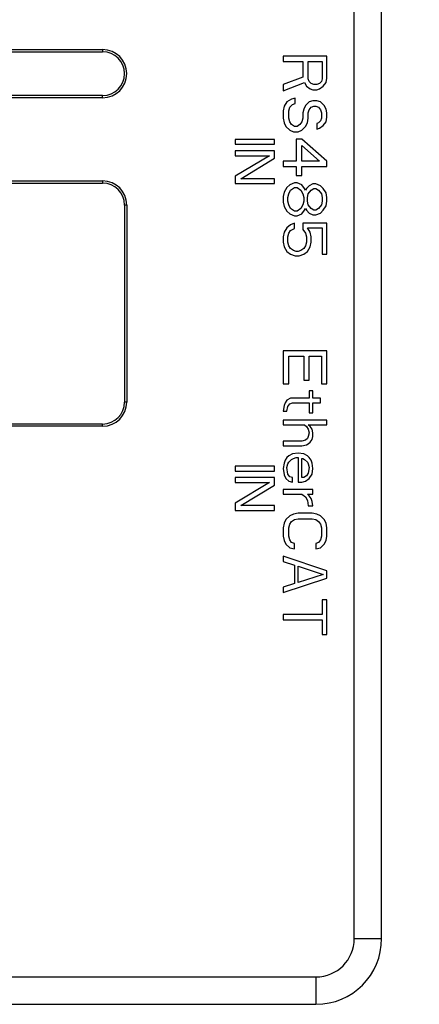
# Model space of a CAD drawing. Header units: millimetres. Extents: x 2798 to 3316, y 1544 to 1917.
# Tile 12 of 20: x 2943.5 to 2952.64, y 1600.08 to 1622.56. Entities that reach past the tile are written whole.
import ezdxf

# ---------------------------------------------------------------- set-up
doc = ezdxf.new("R2010")
doc.units = ezdxf.units.MM
doc.styles.get("Standard").update_dxf_attribs({"font": 'arial_0.ttf'})
doc.dimstyles.get("Standard").update_dxf_attribs({"dimtxt": 5, "dimasz": 5, "dimexe": 0.18, "dimexo": 0.0625, "dimgap": 0.09, "dimtad": 0, "dimdec": 1, "dimzin": 0, "dimdsep": 46, "dimtxsty": 'Standard', "dimblk2": 'NONE', "dimcen": 0.09, "dimadec": 0, "dimazin": 0, "dimtfac": 1, "dimtdec": 1, "dimtofl": 0, "dimtmove": 0, "dimatfit": 3, "dimfxl": 1, "dimtolj": 1, "dimtzin": 0, "dimarcsym": 0})

# ---------------------------------------------------------------- blocks, each defined once
blk = doc.blocks.new('*D292')
at = {"color": 0, "lineweight": -2}
for p, q in [((2985.979, 1678.283), (2985.979, 1683.283)), ((2948.872, 1673.283), (2986.159, 1673.283)), ((2946.145, 1629.081), (2986.159, 1629.081)), ((2985.979, 1624.081), (2985.979, 1619.081))]:
    blk.add_line(p, q, dxfattribs=at)
at = {"color": 0}
for points in [[(2985.146, 1678.283), (2986.813, 1678.283), (2985.979, 1673.283)], [(2986.813, 1624.081), (2985.146, 1624.081), (2985.979, 1629.081)]]:
    blk.add_solid(points, dxfattribs=at)
at = {"layer": 'Defpoints', "color": 0}
for p in [(2948.809, 1673.283), (2946.083, 1629.081), (2985.979, 1629.081)]:
    blk.add_point(p, dxfattribs=at)
at = {"color": 0, "insert": (2985.979, 1650.629), "char_height": 5, "attachment_point": 5, "rotation": 90}
blk.add_mtext('\\A1;\\fArial|b0|i0|c0|p34;500{\\H0.7x;\\S+20^ -0;}(\\f宋体|b0|i0|c134|p34;线长）', dxfattribs=at)
blk = doc.blocks.new('_None')

msp = doc.modelspace()

# ---------------------------------------------------------------- linework, layer by layer
at = {"color": 7, "linetype": 'Continuous'}
for p, q in [((2951.15, 1601.581), (2951.15, 1625.232)), ((2951.775, 1601.581), (2951.775, 1625.232)), ((2936.15, 1621.881), (2945.4, 1621.881)), ((2945.4, 1621.881), (2945.4, 1621.831)), ((2936.15, 1621.831), (2945.4, 1621.831)), ((2950.525, 1621.731), (2949.525, 1621.731)), ((2949.525, 1621.731), (2949.525, 1621.606)), ((2950.525, 1621.231), (2950.525, 1621.731)), ((2949.525, 1621.606), (2949.972, 1621.606)), ((2949.972, 1621.606), (2949.972, 1621.252)), ((2950.1, 1621.606), (2950.419, 1621.606)), ((2950.1, 1621.21), (2950.1, 1621.606)), ((2950.419, 1621.606), (2950.419, 1621.21)), ((2949.972, 1621.252), (2949.525, 1621.085)), ((2950.121, 1621.148), (2950.1, 1621.21)), ((2950.419, 1621.21), (2950.398, 1621.148)), ((2950.504, 1621.127), (2950.525, 1621.231)), ((2949.525, 1620.939), (2950.015, 1621.127)), ((2949.525, 1621.085), (2949.525, 1620.939)), ((2950.015, 1621.127), (2950.057, 1621.044)), ((2950.057, 1621.044), (2950.142, 1620.981)), ((2950.164, 1621.106), (2950.121, 1621.148)), ((2950.142, 1620.981), (2950.206, 1620.96)), ((2950.228, 1621.085), (2950.164, 1621.106)), ((2950.206, 1620.96), (2950.291, 1620.96)), ((2950.291, 1621.085), (2950.228, 1621.085)), ((2950.355, 1621.106), (2950.291, 1621.085)), ((2950.291, 1620.96), (2950.355, 1620.981)), ((2950.398, 1621.148), (2950.355, 1621.106)), ((2950.355, 1620.981), (2950.44, 1621.044)), ((2950.44, 1621.044), (2950.504, 1621.127)), ((2945.4, 1620.831), (2936.15, 1620.831)), ((2945.4, 1620.781), (2936.15, 1620.781)), ((2945.4, 1620.781), (2945.4, 1620.831)), ((2949.717, 1620.752), (2949.611, 1620.689)), ((2949.802, 1620.773), (2949.717, 1620.752)), ((2949.802, 1620.648), (2949.802, 1620.773)), ((2949.547, 1620.585), (2949.525, 1620.481)), ((2949.611, 1620.689), (2949.547, 1620.585)), ((2949.653, 1620.481), (2949.674, 1620.564)), ((2949.674, 1620.564), (2949.738, 1620.627)), ((2949.738, 1620.627), (2949.802, 1620.648)), ((2949.994, 1620.523), (2949.972, 1620.439)), ((2950.036, 1620.606), (2949.994, 1620.523)), ((2950.121, 1620.689), (2950.036, 1620.606)), ((2950.1, 1620.439), (2950.121, 1620.502)), ((2950.206, 1620.71), (2950.121, 1620.689)), ((2950.121, 1620.502), (2950.164, 1620.564)), ((2950.164, 1620.564), (2950.228, 1620.585)), ((2950.291, 1620.71), (2950.206, 1620.71)), ((2950.228, 1620.585), (2950.27, 1620.585)), ((2950.27, 1620.585), (2950.334, 1620.564)), ((2950.376, 1620.689), (2950.291, 1620.71)), ((2950.334, 1620.564), (2950.376, 1620.502)), ((2950.462, 1620.606), (2950.376, 1620.689)), ((2950.376, 1620.502), (2950.398, 1620.439)), ((2950.504, 1620.523), (2950.462, 1620.606)), ((2950.525, 1620.439), (2950.504, 1620.523)), ((2949.525, 1620.481), (2949.525, 1620.314)), ((2949.525, 1620.314), (2949.547, 1620.21)), ((2949.653, 1620.314), (2949.653, 1620.481)), ((2949.674, 1620.231), (2949.653, 1620.314)), ((2949.972, 1620.314), (2949.951, 1620.231)), ((2949.972, 1620.439), (2949.972, 1620.314)), ((2950.079, 1620.21), (2950.1, 1620.314)), ((2950.1, 1620.314), (2950.1, 1620.439)), ((2950.398, 1620.314), (2950.376, 1620.252)), ((2950.398, 1620.439), (2950.398, 1620.314)), ((2950.504, 1620.231), (2950.525, 1620.335)), ((2950.525, 1620.335), (2950.525, 1620.439)), ((2949.547, 1620.21), (2949.589, 1620.127)), ((2949.589, 1620.127), (2949.674, 1620.044)), ((2949.717, 1620.169), (2949.674, 1620.231)), ((2949.674, 1620.044), (2949.759, 1620.002)), ((2949.781, 1620.127), (2949.717, 1620.169)), ((2949.845, 1620.127), (2949.781, 1620.127)), ((2949.908, 1620.169), (2949.845, 1620.127)), ((2949.866, 1620.002), (2949.951, 1620.044)), ((2949.951, 1620.231), (2949.908, 1620.169)), ((2949.951, 1620.044), (2950.036, 1620.127)), ((2950.036, 1620.127), (2950.079, 1620.21)), ((2950.334, 1620.21), (2950.291, 1620.189)), ((2950.291, 1620.189), (2950.291, 1620.064)), ((2950.291, 1620.064), (2950.355, 1620.085)), ((2950.376, 1620.252), (2950.334, 1620.21)), ((2950.355, 1620.085), (2950.44, 1620.148)), ((2950.44, 1620.148), (2950.504, 1620.231)), ((2949.325, 1619.831), (2948.425, 1619.831)), ((2948.425, 1619.831), (2948.425, 1619.719)), ((2949.325, 1619.719), (2949.325, 1619.831)), ((2949.759, 1620.002), (2949.866, 1620.002)), ((2949.951, 1619.835), (2949.823, 1619.835)), ((2949.823, 1619.835), (2949.823, 1619.335)), ((2950.525, 1619.335), (2949.951, 1619.835)), ((2948.425, 1619.719), (2949.325, 1619.719)), ((2949.951, 1619.689), (2950.355, 1619.335)), ((2949.951, 1619.335), (2949.951, 1619.689)), ((2949.325, 1619.569), (2948.425, 1619.569)), ((2948.425, 1619.569), (2948.425, 1619.456)), ((2948.425, 1619.456), (2949.211, 1619.456)), ((2949.211, 1619.456), (2948.425, 1618.987)), ((2948.559, 1618.931), (2949.325, 1619.4)), ((2949.325, 1619.4), (2949.325, 1619.569)), ((2949.823, 1619.335), (2949.525, 1619.335)), ((2949.525, 1619.335), (2949.525, 1619.21)), ((2949.525, 1619.21), (2949.823, 1619.21)), ((2949.823, 1619.21), (2949.823, 1619.002)), ((2950.355, 1619.335), (2949.951, 1619.335)), ((2949.951, 1619.21), (2950.525, 1619.21)), ((2949.951, 1619.002), (2949.951, 1619.21)), ((2950.525, 1619.21), (2950.525, 1619.335)), ((2948.425, 1618.987), (2948.425, 1618.819)), ((2949.325, 1618.931), (2948.559, 1618.931)), ((2949.325, 1618.819), (2949.325, 1618.931)), ((2949.823, 1619.002), (2949.951, 1619.002)), ((2936.15, 1618.881), (2945.4, 1618.881)), ((2936.15, 1618.831), (2945.4, 1618.831)), ((2945.4, 1618.881), (2945.4, 1618.831)), ((2948.425, 1618.819), (2949.325, 1618.819)), ((2949.611, 1618.731), (2949.547, 1618.627)), ((2949.674, 1618.794), (2949.611, 1618.731)), ((2949.781, 1618.835), (2949.674, 1618.794)), ((2949.696, 1618.669), (2949.781, 1618.731)), ((2949.845, 1618.835), (2949.781, 1618.835)), ((2949.781, 1618.731), (2949.845, 1618.731)), ((2949.951, 1618.794), (2949.845, 1618.835)), ((2949.845, 1618.731), (2949.93, 1618.669)), ((2950.015, 1618.71), (2949.951, 1618.794)), ((2950.036, 1618.669), (2950.015, 1618.71)), ((2950.057, 1618.71), (2950.036, 1618.669)), ((2950.121, 1618.773), (2950.057, 1618.71)), ((2950.206, 1618.814), (2950.121, 1618.773)), ((2950.164, 1618.669), (2950.228, 1618.71)), ((2950.27, 1618.814), (2950.206, 1618.814)), ((2950.228, 1618.71), (2950.27, 1618.71)), ((2950.376, 1618.773), (2950.27, 1618.814)), ((2950.27, 1618.71), (2950.334, 1618.669)), ((2950.44, 1618.71), (2950.376, 1618.773)), ((2950.504, 1618.606), (2950.44, 1618.71)), ((2949.547, 1618.627), (2949.525, 1618.523)), ((2949.525, 1618.523), (2949.525, 1618.398)), ((2949.632, 1618.502), (2949.653, 1618.585)), ((2949.632, 1618.419), (2949.632, 1618.502)), ((2949.653, 1618.585), (2949.696, 1618.669)), ((2949.93, 1618.669), (2949.972, 1618.585)), ((2949.972, 1618.585), (2949.994, 1618.502)), ((2949.994, 1618.502), (2949.994, 1618.419)), ((2950.079, 1618.502), (2950.1, 1618.585)), ((2950.079, 1618.419), (2950.079, 1618.502)), ((2950.1, 1618.585), (2950.164, 1618.669)), ((2950.334, 1618.669), (2950.398, 1618.585)), ((2950.398, 1618.585), (2950.419, 1618.502)), ((2950.419, 1618.502), (2950.419, 1618.419)), ((2950.525, 1618.502), (2950.504, 1618.606)), ((2950.525, 1618.419), (2950.525, 1618.502)), ((2945.95, 1618.331), (2945.9, 1618.331)), ((2945.9, 1618.331), (2945.9, 1613.831)), ((2945.95, 1618.331), (2945.95, 1613.831)), ((2949.525, 1618.398), (2949.547, 1618.294)), ((2949.547, 1618.294), (2949.611, 1618.189)), ((2949.653, 1618.335), (2949.632, 1618.419)), ((2949.696, 1618.252), (2949.653, 1618.335)), ((2949.781, 1618.189), (2949.696, 1618.252)), ((2949.93, 1618.252), (2949.845, 1618.189)), ((2949.972, 1618.335), (2949.93, 1618.252)), ((2949.994, 1618.419), (2949.972, 1618.335)), ((2950.015, 1618.21), (2950.036, 1618.252)), ((2950.036, 1618.252), (2950.057, 1618.21)), ((2950.1, 1618.335), (2950.079, 1618.419)), ((2950.164, 1618.252), (2950.1, 1618.335)), ((2950.228, 1618.21), (2950.164, 1618.252)), ((2950.334, 1618.252), (2950.27, 1618.21)), ((2950.398, 1618.335), (2950.334, 1618.252)), ((2950.419, 1618.419), (2950.398, 1618.335)), ((2950.44, 1618.21), (2950.504, 1618.314)), ((2950.504, 1618.314), (2950.525, 1618.419)), ((2949.611, 1618.189), (2949.674, 1618.127)), ((2949.674, 1618.127), (2949.781, 1618.085)), ((2949.845, 1618.189), (2949.781, 1618.189)), ((2949.781, 1618.085), (2949.845, 1618.085)), ((2949.845, 1618.085), (2949.951, 1618.127)), ((2949.951, 1618.127), (2950.015, 1618.21)), ((2950.057, 1618.21), (2950.121, 1618.148)), ((2950.121, 1618.148), (2950.206, 1618.106)), ((2950.206, 1618.106), (2950.27, 1618.106)), ((2950.27, 1618.21), (2950.228, 1618.21)), ((2950.27, 1618.106), (2950.376, 1618.148)), ((2950.376, 1618.148), (2950.44, 1618.21)), ((2949.611, 1617.814), (2949.547, 1617.71)), ((2949.696, 1617.877), (2949.611, 1617.814)), ((2949.781, 1617.919), (2949.696, 1617.877)), ((2949.696, 1617.752), (2949.781, 1617.794)), ((2949.781, 1617.794), (2949.781, 1617.919)), ((2950.525, 1617.919), (2949.972, 1617.919)), ((2949.972, 1617.919), (2949.972, 1617.773)), ((2950.079, 1617.814), (2950.419, 1617.814)), ((2950.142, 1617.71), (2950.079, 1617.814)), ((2950.419, 1617.814), (2950.419, 1617.21)), ((2950.525, 1617.21), (2950.525, 1617.919)), ((2949.547, 1617.71), (2949.525, 1617.606)), ((2949.525, 1617.606), (2949.525, 1617.481)), ((2949.632, 1617.606), (2949.653, 1617.689)), ((2949.632, 1617.481), (2949.632, 1617.606)), ((2949.653, 1617.689), (2949.696, 1617.752)), ((2949.972, 1617.773), (2950.036, 1617.689)), ((2950.036, 1617.689), (2950.057, 1617.606)), ((2950.057, 1617.606), (2950.057, 1617.481)), ((2950.164, 1617.606), (2950.142, 1617.71)), ((2950.164, 1617.481), (2950.164, 1617.606)), ((2949.525, 1617.481), (2949.547, 1617.377)), ((2949.547, 1617.377), (2949.611, 1617.273)), ((2949.653, 1617.398), (2949.632, 1617.481)), ((2949.696, 1617.335), (2949.653, 1617.398)), ((2950.036, 1617.398), (2949.994, 1617.335)), ((2950.057, 1617.481), (2950.036, 1617.398)), ((2950.079, 1617.273), (2950.142, 1617.377)), ((2950.142, 1617.377), (2950.164, 1617.481)), ((2949.611, 1617.273), (2949.696, 1617.21)), ((2949.759, 1617.294), (2949.696, 1617.335)), ((2949.696, 1617.21), (2949.802, 1617.169)), ((2949.823, 1617.273), (2949.759, 1617.294)), ((2949.802, 1617.169), (2949.887, 1617.169)), ((2949.866, 1617.273), (2949.823, 1617.273)), ((2949.93, 1617.294), (2949.866, 1617.273)), ((2949.887, 1617.169), (2949.994, 1617.21)), ((2949.994, 1617.335), (2949.93, 1617.294)), ((2949.994, 1617.21), (2950.079, 1617.273)), ((2950.419, 1617.21), (2950.525, 1617.21)), ((2950.525, 1615.002), (2949.525, 1615.002)), ((2949.525, 1615.002), (2949.525, 1614.252)), ((2949.653, 1614.877), (2949.994, 1614.877)), ((2949.653, 1614.252), (2949.653, 1614.877)), ((2949.994, 1614.877), (2949.994, 1614.335)), ((2950.121, 1614.877), (2950.398, 1614.877)), ((2950.121, 1614.335), (2950.121, 1614.877)), ((2950.398, 1614.877), (2950.398, 1614.252)), ((2950.525, 1614.252), (2950.525, 1615.002)), ((2949.525, 1614.252), (2949.653, 1614.252)), ((2949.994, 1614.335), (2950.121, 1614.335)), ((2950.398, 1614.252), (2950.525, 1614.252)), ((2950.206, 1614.085), (2950.121, 1614.085)), ((2950.121, 1614.085), (2950.121, 1613.919)), ((2950.206, 1613.919), (2950.206, 1614.085)), ((2945.95, 1613.831), (2945.9, 1613.831)), ((2949.547, 1613.752), (2949.525, 1613.627)), ((2949.568, 1613.814), (2949.547, 1613.752)), ((2949.611, 1613.877), (2949.568, 1613.814)), ((2949.696, 1613.919), (2949.611, 1613.877)), ((2949.632, 1613.731), (2949.674, 1613.794)), ((2949.674, 1613.794), (2949.738, 1613.814)), ((2950.121, 1613.919), (2949.696, 1613.919)), ((2949.738, 1613.814), (2950.121, 1613.814)), ((2950.121, 1613.814), (2950.121, 1613.585)), ((2950.376, 1613.919), (2950.206, 1613.919)), ((2950.206, 1613.814), (2950.376, 1613.814)), ((2950.206, 1613.585), (2950.206, 1613.814)), ((2950.376, 1613.814), (2950.376, 1613.919)), ((2949.525, 1613.627), (2949.611, 1613.627)), ((2949.611, 1613.627), (2949.632, 1613.731)), ((2950.121, 1613.585), (2950.206, 1613.585)), ((2945.4, 1613.331), (2936.15, 1613.331)), ((2945.4, 1613.281), (2945.4, 1613.331)), ((2950.525, 1613.419), (2949.525, 1613.419)), ((2949.525, 1613.419), (2949.525, 1613.314)), ((2949.525, 1613.314), (2950.015, 1613.314)), ((2950.015, 1613.314), (2950.057, 1613.273)), ((2950.1, 1613.314), (2950.525, 1613.314)), ((2950.142, 1613.273), (2950.1, 1613.314)), ((2950.525, 1613.314), (2950.525, 1613.419)), ((2945.4, 1613.281), (2936.15, 1613.281)), ((2950.057, 1613.273), (2950.1, 1613.21)), ((2950.1, 1613.21), (2950.121, 1613.127)), ((2950.121, 1613.127), (2950.1, 1613.044)), ((2950.185, 1613.21), (2950.142, 1613.273)), ((2950.206, 1613.127), (2950.185, 1613.21)), ((2950.206, 1613.044), (2950.206, 1613.127)), ((2949.951, 1612.939), (2949.525, 1612.939)), ((2949.525, 1612.939), (2949.525, 1612.835)), ((2950.036, 1612.96), (2949.951, 1612.939)), ((2949.951, 1612.835), (2950.057, 1612.856)), ((2950.079, 1613.002), (2950.036, 1612.96)), ((2950.057, 1612.856), (2950.1, 1612.877)), ((2950.1, 1613.044), (2950.079, 1613.002)), ((2950.1, 1612.877), (2950.142, 1612.919)), ((2950.142, 1612.919), (2950.185, 1612.981)), ((2950.185, 1612.981), (2950.206, 1613.044)), ((2949.525, 1612.835), (2949.951, 1612.835)), ((2949.738, 1612.648), (2949.653, 1612.606)), ((2949.866, 1612.669), (2949.738, 1612.648)), ((2949.994, 1612.648), (2949.866, 1612.669)), ((2950.079, 1612.606), (2949.994, 1612.648)), ((2949.547, 1612.439), (2949.525, 1612.314)), ((2949.568, 1612.502), (2949.547, 1612.439)), ((2949.611, 1612.564), (2949.568, 1612.502)), ((2949.653, 1612.606), (2949.611, 1612.564)), ((2949.611, 1612.335), (2949.632, 1612.419)), ((2949.632, 1612.419), (2949.653, 1612.46)), ((2949.653, 1612.46), (2949.717, 1612.523)), ((2949.717, 1612.523), (2949.759, 1612.544)), ((2949.759, 1612.544), (2949.823, 1612.564)), ((2949.823, 1612.564), (2949.866, 1612.564)), ((2949.866, 1612.564), (2949.866, 1612.002)), ((2949.951, 1612.544), (2949.972, 1612.544)), ((2949.951, 1612.106), (2949.951, 1612.544)), ((2949.972, 1612.544), (2950.015, 1612.523)), ((2950.015, 1612.523), (2950.079, 1612.46)), ((2950.121, 1612.564), (2950.079, 1612.606)), ((2950.079, 1612.46), (2950.1, 1612.419)), ((2950.1, 1612.419), (2950.121, 1612.335)), ((2950.164, 1612.502), (2950.121, 1612.564)), ((2950.185, 1612.439), (2950.164, 1612.502)), ((2950.206, 1612.314), (2950.185, 1612.439)), ((2949.325, 1612.369), (2948.425, 1612.369)), ((2948.425, 1612.369), (2948.425, 1612.256)), ((2948.425, 1612.256), (2949.325, 1612.256)), ((2949.325, 1612.256), (2949.325, 1612.369)), ((2949.525, 1612.314), (2949.547, 1612.169)), ((2949.632, 1612.189), (2949.611, 1612.335)), ((2949.674, 1612.127), (2949.632, 1612.189)), ((2950.1, 1612.21), (2950.057, 1612.148)), ((2950.121, 1612.335), (2950.1, 1612.21)), ((2950.121, 1612.085), (2950.185, 1612.189)), ((2950.185, 1612.189), (2950.206, 1612.314)), ((2949.325, 1612.106), (2948.425, 1612.106)), ((2948.425, 1612.106), (2948.425, 1611.994)), ((2948.425, 1611.994), (2949.211, 1611.994)), ((2949.211, 1611.994), (2948.425, 1611.525)), ((2949.325, 1611.937), (2949.325, 1612.106)), ((2949.547, 1612.169), (2949.589, 1612.085)), ((2949.589, 1612.085), (2949.653, 1612.023)), ((2949.653, 1612.023), (2949.738, 1612.002)), ((2949.738, 1612.106), (2949.674, 1612.127)), ((2949.738, 1612.002), (2949.738, 1612.106)), ((2949.866, 1612.002), (2949.951, 1612.002)), ((2949.994, 1612.106), (2949.951, 1612.106)), ((2949.951, 1612.002), (2950.036, 1612.023)), ((2950.057, 1612.148), (2949.994, 1612.106)), ((2950.036, 1612.023), (2950.121, 1612.085)), ((2948.559, 1611.469), (2949.325, 1611.937)), ((2950.206, 1611.835), (2949.525, 1611.835)), ((2949.525, 1611.835), (2949.525, 1611.731)), ((2949.525, 1611.731), (2949.951, 1611.731)), ((2949.951, 1611.731), (2950.036, 1611.669)), ((2950.079, 1611.731), (2950.206, 1611.731)), ((2950.121, 1611.689), (2950.079, 1611.731)), ((2950.206, 1611.731), (2950.206, 1611.835)), ((2948.425, 1611.525), (2948.425, 1611.356)), ((2950.036, 1611.669), (2950.079, 1611.585)), ((2950.079, 1611.585), (2950.1, 1611.46)), ((2950.164, 1611.627), (2950.121, 1611.689)), ((2950.185, 1611.564), (2950.164, 1611.627)), ((2950.206, 1611.46), (2950.185, 1611.564)), ((2948.425, 1611.356), (2949.325, 1611.356)), ((2949.325, 1611.469), (2948.559, 1611.469)), ((2949.325, 1611.356), (2949.325, 1611.469)), ((2949.866, 1611.294), (2949.759, 1611.273)), ((2950.185, 1611.294), (2949.866, 1611.294)), ((2950.1, 1611.46), (2950.206, 1611.46)), ((2950.291, 1611.273), (2950.185, 1611.294)), ((2949.547, 1611.064), (2949.525, 1610.96)), ((2949.589, 1611.148), (2949.547, 1611.064)), ((2949.674, 1611.231), (2949.589, 1611.148)), ((2949.759, 1611.273), (2949.674, 1611.231)), ((2949.674, 1611.044), (2949.717, 1611.106)), ((2949.717, 1611.106), (2949.781, 1611.148)), ((2949.781, 1611.148), (2949.866, 1611.169)), ((2949.866, 1611.169), (2950.185, 1611.169)), ((2950.185, 1611.169), (2950.27, 1611.148)), ((2950.27, 1611.148), (2950.334, 1611.106)), ((2950.376, 1611.231), (2950.291, 1611.273)), ((2950.334, 1611.106), (2950.376, 1611.044)), ((2950.462, 1611.148), (2950.376, 1611.231)), ((2950.504, 1611.064), (2950.462, 1611.148)), ((2950.525, 1610.96), (2950.504, 1611.064)), ((2949.525, 1610.96), (2949.525, 1610.773)), ((2949.653, 1610.96), (2949.674, 1611.044)), ((2949.653, 1610.773), (2949.653, 1610.96)), ((2950.376, 1611.044), (2950.398, 1610.96)), ((2950.398, 1610.96), (2950.398, 1610.773)), ((2950.525, 1610.773), (2950.525, 1610.96)), ((2949.525, 1610.773), (2949.547, 1610.669)), ((2949.547, 1610.669), (2949.589, 1610.585)), ((2949.674, 1610.689), (2949.653, 1610.773)), ((2949.717, 1610.627), (2949.674, 1610.689)), ((2949.781, 1610.606), (2949.717, 1610.627)), ((2949.781, 1610.481), (2949.781, 1610.606)), ((2950.334, 1610.627), (2950.27, 1610.606)), ((2950.27, 1610.606), (2950.27, 1610.481)), ((2950.376, 1610.689), (2950.334, 1610.627)), ((2950.398, 1610.773), (2950.376, 1610.689)), ((2950.462, 1610.585), (2950.504, 1610.669)), ((2950.504, 1610.669), (2950.525, 1610.773)), ((2949.589, 1610.585), (2949.674, 1610.502)), ((2949.674, 1610.502), (2949.781, 1610.481)), ((2950.27, 1610.481), (2950.376, 1610.502)), ((2950.376, 1610.502), (2950.462, 1610.585)), ((2950.525, 1609.981), (2949.525, 1610.314)), ((2949.525, 1610.314), (2949.525, 1610.189)), ((2949.525, 1610.189), (2949.781, 1610.106)), ((2949.781, 1610.106), (2949.781, 1609.689)), ((2949.866, 1610.085), (2950.44, 1609.898)), ((2949.866, 1609.71), (2949.866, 1610.085)), ((2950.525, 1609.814), (2950.525, 1609.981)), ((2949.525, 1609.481), (2950.525, 1609.814)), ((2950.44, 1609.898), (2949.866, 1609.71)), ((2949.781, 1609.689), (2949.525, 1609.606)), ((2949.525, 1609.606), (2949.525, 1609.481)), ((2950.525, 1609.314), (2950.419, 1609.314)), ((2950.419, 1609.314), (2950.419, 1608.981)), ((2950.525, 1608.523), (2950.525, 1609.314)), ((2950.419, 1608.981), (2949.525, 1608.981)), ((2949.525, 1608.981), (2949.525, 1608.856)), ((2949.525, 1608.856), (2950.419, 1608.856)), ((2950.419, 1608.856), (2950.419, 1608.523)), ((2950.419, 1608.523), (2950.525, 1608.523)), ((2951.15, 1601.581), (2951.775, 1601.581)), ((2942.975, 1600.706), (2950.275, 1600.706)), ((2950.275, 1600.706), (2950.275, 1600.081)), ((2931.275, 1600.081), (2950.275, 1600.081))]:
    msp.add_line(p, q, dxfattribs=at)
for centre, radius, start, end in [((2945.4, 1621.331), 0.55, 270, 90), ((2945.4, 1621.331), 0.5, 270, 90), ((2945.4, 1618.331), 0.55, 0, 90), ((2945.4, 1618.331), 0.5, 0, 90), ((2945.4, 1613.831), 0.55, 270, 0), ((2945.4, 1613.831), 0.5, 270, 0), ((2950.275, 1601.581), 1.5, 270, 0), ((2950.275, 1601.581), 0.875, 270, 0)]:
    msp.add_arc(centre, radius, start, end, dxfattribs=at)

# ---------------------------------------------------------------- dimensions: what is measured, and where the dimension line sits
at = {"color": 3}
dim = msp.add_linear_dim(base=(2985.979, 1629.081), p1=(2948.809, 1673.283), p2=(2946.083, 1629.081), angle=90, text='\\fArial|b0|i0|c0|p34;500{\\H0.7x;\\S+20^ -0;}(\\f宋体|b0|i0|c134|p34;线长）', dimstyle='Standard', override={"dimtxsty": 'Standard', "dimblk2": 'None'}, dxfattribs=at)
dim.commit()
dim.dimension.update_dxf_attribs({"geometry": '*D292', "text_midpoint": (2985.979, 1650.629), "dimtype": 160})

doc.saveas('drawing.dxf')
